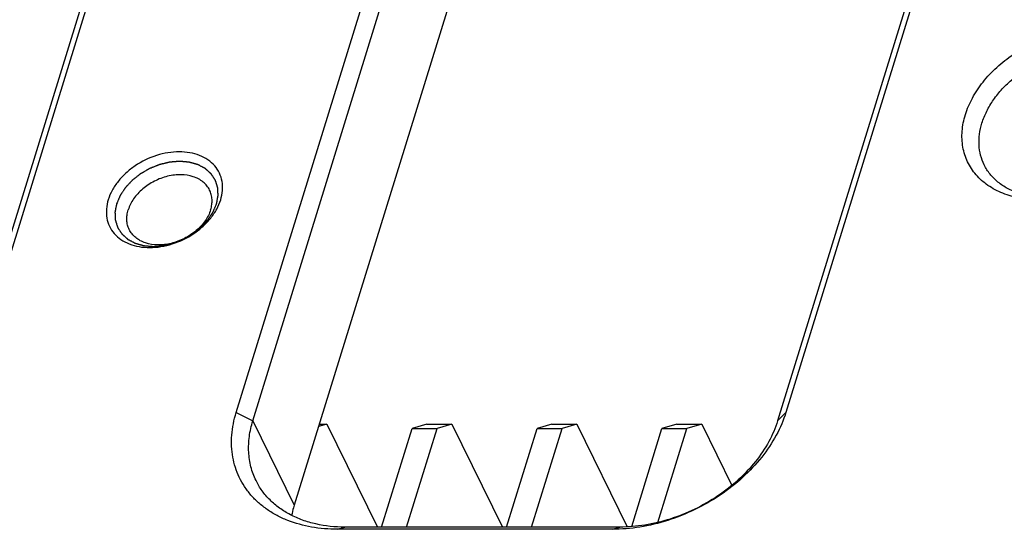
# Model space of a CAD drawing. Header units: millimetres. Extents: x 0 to 420, y 0 to 297.
# Tile 28 of 54: x 94 to 118, y 94 to 106. Entities that reach past the tile are written whole.
import ezdxf

# ---------------------------------------------------------------- set-up
doc = ezdxf.new("R2010")
doc.units = ezdxf.units.MM
doc.header["$LTSCALE"] = 23.1
doc.layers.add('00_COMPONENTS', color=7, linetype='CONTINUOUS')

msp = doc.modelspace()

# ---------------------------------------------------------------- linework, layer by layer
at = {"layer": '00_COMPONENTS', "color": 7}
for p, q in [((97.5281, 112.1852), (92.6868, 96.5186)), ((99.4412, 96.5186), (104.2825, 112.1852)), ((117.7914, 112.1852), (112.9501, 96.5186)), ((97.3227, 111.978), (92.4814, 96.3114)), ((99.8499, 96.3114), (104.6912, 111.978)), ((117.5861, 111.978), (112.7448, 96.3114)), ((105.708, 109.9059), (100.8667, 94.2394)), ((99.4412, 96.5186), (99.8499, 96.3114)), ((99.8499, 96.3114), (100.8667, 94.2394)), ((112.9501, 96.5186), (112.7448, 96.3114)), ((101.6716, 96.2289), (101.4624, 96.167)), ((101.4815, 96.2289), (101.6716, 96.2289)), ((101.6716, 96.2289), (102.9124, 93.7004)), ((103.015, 93.7004), (103.763, 96.1211)), ((103.629, 93.7004), (104.3771, 96.1211)), ((104.1278, 96.2289), (103.763, 96.1211)), ((103.763, 96.1211), (104.3771, 96.1211)), ((104.1278, 96.2289), (104.7418, 96.2289)), ((104.7418, 96.2289), (104.3771, 96.1211)), ((104.7418, 96.2289), (105.9826, 93.7004)), ((106.0852, 93.7004), (106.8332, 96.1211)), ((106.6992, 93.7004), (107.4473, 96.1211)), ((107.198, 96.2289), (106.8332, 96.1211)), ((106.8332, 96.1211), (107.4473, 96.1211)), ((107.198, 96.2289), (107.812, 96.2289)), ((107.812, 96.2289), (107.4473, 96.1211)), ((107.812, 96.2289), (109.0505, 93.705)), ((109.1589, 93.7119), (109.9034, 96.1211)), ((109.8051, 93.8159), (110.5175, 96.1211)), ((110.2682, 96.2289), (109.9034, 96.1211)), ((109.9034, 96.1211), (110.5175, 96.1211)), ((110.2682, 96.2289), (110.8822, 96.2289)), ((110.8822, 96.2289), (110.5175, 96.1211)), ((110.8822, 96.2289), (111.6209, 94.7236)), ((101.9308, 93.6464), (102.1132, 93.7004)), ((108.6853, 93.6464), (101.9308, 93.6464)), ((108.8677, 93.7004), (102.1132, 93.7004)), ((108.6853, 93.6464), (108.8677, 93.7004))]:
    msp.add_line(p, q, dxfattribs=at)
for points, knots in [([(117.3585, 103.8297), (117.4021, 103.9707), (117.5239, 104.2524), (117.7872, 104.6437), (118.1269, 105.0036), (118.53, 105.3187), (118.9814, 105.5775), (119.4642, 105.7704), (119.9605, 105.89), (120.4518, 105.9319), (120.9201, 105.894), (121.3478, 105.7772), (121.6617, 105.614), (121.8735, 105.4485), (122.0104, 105.3103), (122.1261, 105.1576), (122.2195, 104.992), (122.2894, 104.8151), (122.3353, 104.6287), (122.3567, 104.4347), (122.3524, 104.1648), (122.3117, 103.9619), (122.2708, 103.8297)], [0, 0, 0, 0, 0.0610728, 0.1260045, 0.1942856, 0.2649997, 0.336966, 0.4088767, 0.4794293, 0.5474599, 0.6120808, 0.672823, 0.7297742, 0.7570858, 0.7837831, 0.8100557, 0.836119, 0.8622016, 0.888531, 0.915319, 0.9427499, 1, 1, 1, 1]), ([(117.7672, 103.6225), (117.7979, 103.7219), (117.8789, 103.9205), (118.0481, 104.2026), (118.2639, 104.4699), (118.6095, 104.8008), (119.0202, 105.0713), (119.4697, 105.2683), (119.8195, 105.3757), (120.1718, 105.4394), (120.518, 105.4577), (120.8496, 105.4301), (121.1583, 105.357), (121.4366, 105.2399), (121.6772, 105.0812), (121.8736, 104.8846), (121.9717, 104.7307), (122.0111, 104.6504)], [0, 0, 0, 0, 0.0589808, 0.1210358, 0.1859281, 0.2531829, 0.391813, 0.4618181, 0.5310856, 0.5988232, 0.6643434, 0.7271225, 0.78686, 0.8435376, 0.8974662, 0.9493015, 1, 1, 1, 1]), ([(122.2708, 103.8297), (122.2273, 103.6887), (122.1055, 103.407), (121.8421, 103.0157), (121.5024, 102.6558), (121.0994, 102.3407), (120.648, 102.0819), (120.1652, 101.889), (119.6689, 101.7694), (119.1775, 101.7275), (118.7093, 101.7654), (118.2816, 101.8822), (117.9677, 102.0454), (117.7559, 102.2109), (117.6189, 102.3491), (117.5032, 102.5017), (117.4099, 102.6674), (117.34, 102.8443), (117.2941, 103.0307), (117.2727, 103.2247), (117.277, 103.4946), (117.3177, 103.6975), (117.3585, 103.8297)], [0, 0, 0, 0, 0.0610728, 0.1260045, 0.1942856, 0.2649997, 0.336966, 0.4088767, 0.4794293, 0.5474599, 0.6120808, 0.672823, 0.7297742, 0.7570858, 0.7837831, 0.8100557, 0.836119, 0.8622016, 0.888531, 0.915319, 0.9427499, 1, 1, 1, 1]), ([(117.8217, 102.5946), (117.7847, 102.6699), (117.7258, 102.8304), (117.6876, 103.0874), (117.6997, 103.3558), (117.7398, 103.5338), (117.7672, 103.6225)], [0, 0, 0, 0, 0.2390843, 0.4829163, 0.7355752, 1, 1, 1, 1]), ([(122.0655, 103.6225), (122.0348, 103.5231), (121.9538, 103.3244), (121.7846, 103.0424), (121.5689, 102.7751), (121.2232, 102.4442), (120.8125, 102.1737), (120.363, 101.9767), (120.0132, 101.8693), (119.6609, 101.8056), (119.3147, 101.7873), (118.9832, 101.8149), (118.6744, 101.888), (118.3961, 102.0051), (118.1555, 102.1638), (117.9591, 102.3604), (117.861, 102.5143), (117.8217, 102.5946)], [0, 0, 0, 0, 0.0589808, 0.1210358, 0.1859281, 0.2531829, 0.391813, 0.4618181, 0.5310856, 0.5988232, 0.6643434, 0.7271225, 0.78686, 0.8435376, 0.8974662, 0.9493015, 1, 1, 1, 1]), ([(99.0593, 101.7408), (99.0823, 101.8152), (99.1124, 101.9651), (99.1031, 102.1896), (99.0372, 102.3978), (98.9172, 102.5798), (98.7489, 102.7278), (98.5402, 102.8363), (98.2995, 102.902), (98.0362, 102.9233), (97.7597, 102.8997), (97.3859, 102.8096), (97.0318, 102.6383), (96.7284, 102.4012), (96.5373, 102.1987), (96.3892, 101.9786), (96.3207, 101.8201), (96.2962, 101.7408)], [0, 0, 0, 0, 0.0572968, 0.1114527, 0.1637888, 0.2160482, 0.2699927, 0.3269903, 0.3877821, 0.4524557, 0.5205418, 0.5911519, 0.7347841, 0.8055559, 0.8738927, 0.9388775, 1, 1, 1, 1]), ([(98.9567, 101.6372), (98.96, 101.6541), (98.9649, 101.6795), (98.9714, 101.7133), (98.9763, 101.7387), (98.9804, 101.7598), (98.9837, 101.7767), (98.9862, 101.7894), (98.9886, 101.8021), (98.9907, 101.8126), (98.9923, 101.8211), (98.9933, 101.8264), (98.9941, 101.8306), (98.9948, 101.8337), (98.9953, 101.8364), (98.9956, 101.8382), (98.9958, 101.8393), (98.996, 101.8401), (98.9959, 101.8408), (98.9959, 101.8419), (98.9958, 101.8436), (98.9957, 101.8462), (98.9956, 101.8492), (98.9954, 101.8533), (98.9951, 101.8584), (98.9948, 101.8665), (98.9943, 101.8767), (98.9937, 101.8889), (98.9932, 101.9011), (98.9924, 101.9173), (98.9915, 101.9377), (98.9906, 101.958), (98.9898, 101.9742), (98.9892, 101.9864), (98.9887, 101.9986), (98.9882, 102.0088), (98.9878, 102.0169), (98.9876, 102.022), (98.9874, 102.0261), (98.9873, 102.0291), (98.9872, 102.0317), (98.9871, 102.0335), (98.987, 102.0345), (98.9871, 102.0352), (98.9868, 102.0359), (98.9865, 102.0369), (98.986, 102.0385), (98.9852, 102.0409), (98.9843, 102.0437), (98.9832, 102.0474), (98.9817, 102.0521), (98.9793, 102.0596), (98.9763, 102.069), (98.9728, 102.0802), (98.9692, 102.0915), (98.9645, 102.1065), (98.9586, 102.1252), (98.9526, 102.144), (98.9479, 102.159), (98.9443, 102.1702), (98.9408, 102.1815), (98.9378, 102.1908), (98.9354, 102.1983), (98.934, 102.203), (98.9328, 102.2068), (98.9319, 102.2096), (98.9311, 102.2119), (98.9306, 102.2136), (98.9303, 102.2145), (98.9302, 102.2152), (98.9297, 102.2158), (98.9292, 102.2167), (98.9282, 102.2181), (98.9268, 102.2202), (98.9252, 102.2227), (98.923, 102.2261), (98.9203, 102.2303), (98.9159, 102.2369), (98.9104, 102.2453), (98.9039, 102.2553), (98.8973, 102.2654), (98.8886, 102.2788), (98.8776, 102.2955), (98.8667, 102.3122), (98.858, 102.3256), (98.8514, 102.3356), (98.8449, 102.3456), (98.8394, 102.354), (98.835, 102.3607), (98.8323, 102.3649), (98.8301, 102.3682), (98.8285, 102.3707), (98.8271, 102.3728), (98.8262, 102.3743), (98.8256, 102.3751), (98.8252, 102.3758), (98.8246, 102.3762), (98.8239, 102.3769), (98.8225, 102.3781), (98.8207, 102.3798), (98.8184, 102.3818), (98.8154, 102.3845), (98.8116, 102.3879), (98.8055, 102.3933), (98.798, 102.4), (98.7889, 102.4081), (98.7798, 102.4162), (98.7677, 102.427), (98.7526, 102.4404), (98.7375, 102.4539), (98.7254, 102.4647), (98.7163, 102.4728), (98.7072, 102.4809), (98.6996, 102.4876), (98.6936, 102.493), (98.6898, 102.4964), (98.6868, 102.4991), (98.6845, 102.5011), (98.6826, 102.5028), (98.6813, 102.504), (98.6805, 102.5046), (98.68, 102.5052), (98.6793, 102.5055), (98.6783, 102.506), (98.6767, 102.5069), (98.6743, 102.5081), (98.6715, 102.5096), (98.6677, 102.5117), (98.663, 102.5142), (98.6554, 102.5182), (98.646, 102.5232), (98.6346, 102.5292), (98.6233, 102.5352), (98.6081, 102.5433), (98.5892, 102.5533), (98.5703, 102.5633), (98.5552, 102.5714), (98.5439, 102.5774), (98.5325, 102.5834), (98.5231, 102.5884), (98.5155, 102.5924), (98.5108, 102.5949), (98.507, 102.5969), (98.5042, 102.5984), (98.5018, 102.5997), (98.5002, 102.6006), (98.4992, 102.6011), (98.4985, 102.6015), (98.4977, 102.6017), (98.4966, 102.602), (98.4947, 102.6025), (98.4919, 102.6033), (98.4886, 102.6043), (98.4842, 102.6055), (98.4787, 102.607), (98.47, 102.6095), (98.459, 102.6126), (98.4458, 102.6164), (98.4326, 102.6201), (98.4151, 102.625), (98.3931, 102.6313), (98.3712, 102.6375), (98.3536, 102.6424), (98.3404, 102.6462), (98.3272, 102.6499), (98.3163, 102.653), (98.3075, 102.6555), (98.302, 102.657), (98.2976, 102.6583), (98.2943, 102.6592), (98.2916, 102.66), (98.2896, 102.6605), (98.2885, 102.6608), (98.2877, 102.6611), (98.2868, 102.6611), (98.2856, 102.6612), (98.2834, 102.6614), (98.2803, 102.6617), (98.2766, 102.662), (98.2717, 102.6624), (98.2656, 102.663), (98.2557, 102.6638), (98.2434, 102.6649), (98.2286, 102.6662), (98.2139, 102.6675), (98.1942, 102.6692), (98.1695, 102.6714), (98.1449, 102.6735), (98.1252, 102.6752), (98.1104, 102.6765), (98.0957, 102.6778), (98.0834, 102.6789), (98.0735, 102.6797), (98.0674, 102.6803), (98.0624, 102.6807), (98.0587, 102.681), (98.0557, 102.6813), (98.0535, 102.6815), (98.0523, 102.6816), (98.0514, 102.6817), (98.0504, 102.6816), (98.0491, 102.6815), (98.0469, 102.6813), (98.0437, 102.681), (98.0399, 102.6807), (98.0348, 102.6803), (98.0284, 102.6798), (98.0182, 102.679), (98.0055, 102.6779), (97.9902, 102.6767), (97.9749, 102.6754), (97.9545, 102.6738), (97.929, 102.6717), (97.9035, 102.6696), (97.8831, 102.668), (97.8678, 102.6667), (97.8525, 102.6655), (97.8398, 102.6645), (97.8296, 102.6636), (97.8232, 102.6631), (97.8181, 102.6627), (97.8143, 102.6624), (97.8111, 102.6621), (97.8089, 102.662), (97.8076, 102.6618), (97.8067, 102.6618), (97.8057, 102.6615), (97.8044, 102.6612), (97.8022, 102.6607), (97.7989, 102.6599), (97.7951, 102.659), (97.7899, 102.6578), (97.7834, 102.6562), (97.7731, 102.6538), (97.7602, 102.6507), (97.7448, 102.647), (97.7293, 102.6434), (97.7086, 102.6384), (97.6828, 102.6323), (97.657, 102.6262), (97.6364, 102.6213), (97.6209, 102.6176), (97.6054, 102.6139), (97.5925, 102.6108), (97.5822, 102.6084), (97.5758, 102.6068), (97.5706, 102.6056), (97.5667, 102.6047), (97.5635, 102.6039), (97.5613, 102.6034), (97.56, 102.6031), (97.559, 102.6029), (97.5581, 102.6025), (97.5568, 102.602), (97.5546, 102.6011), (97.5515, 102.5999), (97.5477, 102.5984), (97.5427, 102.5964), (97.5364, 102.5939), (97.5263, 102.5899), (97.5138, 102.5849), (97.4987, 102.5789), (97.4836, 102.5729), (97.4635, 102.565), (97.4384, 102.555), (97.4133, 102.545), (97.3932, 102.5371), (97.3781, 102.5311), (97.363, 102.5251), (97.3505, 102.5201), (97.3404, 102.5161), (97.3341, 102.5136), (97.3291, 102.5116), (97.3254, 102.5101), (97.3222, 102.5089), (97.32, 102.508), (97.3188, 102.5075), (97.3178, 102.5072), (97.3169, 102.5066), (97.3157, 102.506), (97.3136, 102.5048), (97.3106, 102.5031), (97.3071, 102.501), (97.3023, 102.4983), (97.2963, 102.4948), (97.2868, 102.4894), (97.2748, 102.4825), (97.2605, 102.4743), (97.2461, 102.4661), (97.227, 102.4551), (97.2031, 102.4415), (97.1792, 102.4278), (97.1601, 102.4168), (97.1458, 102.4086), (97.1314, 102.4004), (97.1195, 102.3935), (97.1099, 102.3881), (97.104, 102.3846), (97.0992, 102.3819), (97.0956, 102.3799), (97.0926, 102.3781), (97.0905, 102.377), (97.0893, 102.3763), (97.0884, 102.3758), (97.0877, 102.3751), (97.0866, 102.3743), (97.0848, 102.3729), (97.0822, 102.3708), (97.079, 102.3684), (97.0748, 102.3651), (97.0696, 102.361), (97.0612, 102.3544), (97.0508, 102.3462), (97.0382, 102.3364), (97.0257, 102.3265), (97.0089, 102.3134), (96.988, 102.297), (96.9671, 102.2806), (96.9504, 102.2675), (96.9378, 102.2576), (96.9253, 102.2478), (96.9148, 102.2396), (96.9065, 102.233), (96.9012, 102.2289), (96.897, 102.2256), (96.8939, 102.2232), (96.8913, 102.2211), (96.8894, 102.2197), (96.8884, 102.2188), (96.8876, 102.2183), (96.887, 102.2175), (96.8861, 102.2166), (96.8846, 102.215), (96.8823, 102.2126), (96.8797, 102.2098), (96.8762, 102.2061), (96.8718, 102.2014), (96.8648, 102.1939), (96.856, 102.1846), (96.8454, 102.1733), (96.8349, 102.1621), (96.8208, 102.1471), (96.8032, 102.1284), (96.7857, 102.1097), (96.7716, 102.0947), (96.761, 102.0835), (96.7505, 102.0723), (96.7417, 102.0629), (96.7347, 102.0554), (96.7303, 102.0508), (96.7268, 102.047), (96.7241, 102.0442), (96.7219, 102.0419), (96.7204, 102.0402), (96.7195, 102.0393), (96.7188, 102.0386), (96.7184, 102.0378), (96.7177, 102.0368), (96.7165, 102.035), (96.7148, 102.0325), (96.7127, 102.0295), (96.71, 102.0254), (96.7066, 102.0203), (96.7012, 102.0122), (96.6944, 102.002), (96.6863, 101.9899), (96.6781, 101.9777), (96.6673, 101.9614), (96.6537, 101.9411), (96.6401, 101.9208), (96.6293, 101.9046), (96.6211, 101.8924), (96.613, 101.8802), (96.6062, 101.8701), (96.6008, 101.8619), (96.5974, 101.8569), (96.5946, 101.8528), (96.5926, 101.8498), (96.5909, 101.8472), (96.5897, 101.8454), (96.5891, 101.8444), (96.5885, 101.8437), (96.5882, 101.8429), (96.5877, 101.8418), (96.5869, 101.8399), (96.5858, 101.8372), (96.5844, 101.834), (96.5826, 101.8297), (96.5803, 101.8243), (96.5766, 101.8157), (96.572, 101.805), (96.5665, 101.7921), (96.561, 101.7792), (96.5537, 101.7619), (96.5445, 101.7404), (96.5335, 101.7146), (96.5189, 101.6802), (96.5078, 101.6544), (96.5005, 101.6372)], [0, 0, 0, 0, 0.015625, 0.0234375, 0.03125, 0.0390625, 0.0429688, 0.046875, 0.0507812, 0.0546875, 0.0566406, 0.0585938, 0.0595703, 0.0605469, 0.0615234, 0.0620117, 0.0622559, 0.0625, 0.0627441, 0.0629883, 0.0634766, 0.0644531, 0.0654297, 0.0664062, 0.0683594, 0.0703125, 0.0742188, 0.078125, 0.0820312, 0.0859375, 0.09375, 0.1015625, 0.1054688, 0.109375, 0.1132812, 0.1171875, 0.1191406, 0.1210938, 0.1220703, 0.1230469, 0.1240234, 0.1245117, 0.1247559, 0.125, 0.1252441, 0.1254883, 0.1259766, 0.1269531, 0.1279297, 0.1289062, 0.1308594, 0.1328125, 0.1367188, 0.140625, 0.1445312, 0.1484375, 0.15625, 0.1640625, 0.1679688, 0.171875, 0.1757812, 0.1796875, 0.1816406, 0.1835938, 0.1845703, 0.1855469, 0.1865234, 0.1870117, 0.1872559, 0.1875, 0.1877441, 0.1879883, 0.1884766, 0.1894531, 0.1904297, 0.1914062, 0.1933594, 0.1953125, 0.1992188, 0.203125, 0.2070312, 0.2109375, 0.21875, 0.2265625, 0.2304688, 0.234375, 0.2382812, 0.2421875, 0.2441406, 0.2460938, 0.2470703, 0.2480469, 0.2490234, 0.2495117, 0.2497559, 0.25, 0.2502441, 0.2504883, 0.2509766, 0.2519531, 0.2529297, 0.2539062, 0.2558594, 0.2578125, 0.2617188, 0.265625, 0.2695312, 0.2734375, 0.28125, 0.2890625, 0.2929688, 0.296875, 0.3007812, 0.3046875, 0.3066406, 0.3085938, 0.3095703, 0.3105469, 0.3115234, 0.3120117, 0.3122559, 0.3125, 0.3127441, 0.3129883, 0.3134766, 0.3144531, 0.3154297, 0.3164062, 0.3183594, 0.3203125, 0.3242188, 0.328125, 0.3320312, 0.3359375, 0.34375, 0.3515625, 0.3554688, 0.359375, 0.3632812, 0.3671875, 0.3691406, 0.3710938, 0.3720703, 0.3730469, 0.3740234, 0.3745117, 0.3747559, 0.375, 0.3752441, 0.3754883, 0.3759766, 0.3769531, 0.3779297, 0.3789062, 0.3808594, 0.3828125, 0.3867188, 0.390625, 0.3945312, 0.3984375, 0.40625, 0.4140625, 0.4179688, 0.421875, 0.4257812, 0.4296875, 0.4316406, 0.4335938, 0.4345703, 0.4355469, 0.4365234, 0.4370117, 0.4372559, 0.4375, 0.4377441, 0.4379883, 0.4384766, 0.4394531, 0.4404297, 0.4414062, 0.4433594, 0.4453125, 0.4492188, 0.453125, 0.4570312, 0.4609375, 0.46875, 0.4765625, 0.4804688, 0.484375, 0.4882812, 0.4921875, 0.4941406, 0.4960938, 0.4970703, 0.4980469, 0.4990234, 0.4995117, 0.4997559, 0.5, 0.5002441, 0.5004883, 0.5009766, 0.5019531, 0.5029297, 0.5039062, 0.5058594, 0.5078125, 0.5117188, 0.515625, 0.5195312, 0.5234375, 0.53125, 0.5390625, 0.5429688, 0.546875, 0.5507812, 0.5546875, 0.5566406, 0.5585938, 0.5595703, 0.5605469, 0.5615234, 0.5620117, 0.5622559, 0.5625, 0.5627441, 0.5629883, 0.5634766, 0.5644531, 0.5654297, 0.5664062, 0.5683594, 0.5703125, 0.5742188, 0.578125, 0.5820312, 0.5859375, 0.59375, 0.6015625, 0.6054688, 0.609375, 0.6132812, 0.6171875, 0.6191406, 0.6210938, 0.6220703, 0.6230469, 0.6240234, 0.6245117, 0.6247559, 0.625, 0.6252441, 0.6254883, 0.6259766, 0.6269531, 0.6279297, 0.6289062, 0.6308594, 0.6328125, 0.6367188, 0.640625, 0.6445312, 0.6484375, 0.65625, 0.6640625, 0.6679688, 0.671875, 0.6757812, 0.6796875, 0.6816406, 0.6835938, 0.6845703, 0.6855469, 0.6865234, 0.6870117, 0.6872559, 0.6875, 0.6877441, 0.6879883, 0.6884766, 0.6894531, 0.6904297, 0.6914062, 0.6933594, 0.6953125, 0.6992188, 0.703125, 0.7070312, 0.7109375, 0.71875, 0.7265625, 0.7304688, 0.734375, 0.7382812, 0.7421875, 0.7441406, 0.7460938, 0.7470703, 0.7480469, 0.7490234, 0.7495117, 0.7497559, 0.75, 0.7502441, 0.7504883, 0.7509766, 0.7519531, 0.7529297, 0.7539062, 0.7558594, 0.7578125, 0.7617188, 0.765625, 0.7695312, 0.7734375, 0.78125, 0.7890625, 0.7929688, 0.796875, 0.8007812, 0.8046875, 0.8066406, 0.8085938, 0.8095703, 0.8105469, 0.8115234, 0.8120117, 0.8122559, 0.8125, 0.8127441, 0.8129883, 0.8134766, 0.8144531, 0.8154297, 0.8164062, 0.8183594, 0.8203125, 0.8242188, 0.828125, 0.8320312, 0.8359375, 0.84375, 0.8515625, 0.8554688, 0.859375, 0.8632812, 0.8671875, 0.8691406, 0.8710938, 0.8720703, 0.8730469, 0.8740234, 0.8745117, 0.8747559, 0.875, 0.8752441, 0.8754883, 0.8759766, 0.8769531, 0.8779297, 0.8789062, 0.8808594, 0.8828125, 0.8867188, 0.890625, 0.8945312, 0.8984375, 0.90625, 0.9140625, 0.9179688, 0.921875, 0.9257812, 0.9296875, 0.9316406, 0.9335938, 0.9345703, 0.9355469, 0.9365234, 0.9370117, 0.9372559, 0.9375, 0.9377441, 0.9379883, 0.9384766, 0.9394531, 0.9404297, 0.9414062, 0.9433594, 0.9453125, 0.9492188, 0.953125, 0.9570312, 0.9609375, 0.96875, 0.9765625, 0.984375, 1, 1, 1, 1]), ([(98.7873, 101.9768), (98.7687, 102.0146), (98.7225, 102.0872), (98.6299, 102.1799), (98.5164, 102.2547), (98.3373, 102.3301), (98.1326, 102.36), (97.9202, 102.3487), (97.6969, 102.3084), (97.4254, 102.2069), (97.1837, 102.0477), (97.0207, 101.8916), (96.8885, 101.7279), (96.8162, 101.588), (96.7866, 101.4922)], [0, 0, 0, 0, 0.0507461, 0.1026299, 0.156609, 0.2133398, 0.3356261, 0.4012077, 0.4690088, 0.6081778, 0.7469379, 0.8142557, 0.8792088, 1, 1, 1, 1]), ([(98.8129, 101.4922), (98.8259, 101.534), (98.8448, 101.6179), (98.8505, 101.7444), (98.8325, 101.8656), (98.8047, 101.9413), (98.7873, 101.9768)], [0, 0, 0, 0, 0.264426, 0.5170839, 0.7609157, 1, 1, 1, 1]), ([(96.2962, 101.7408), (96.2732, 101.6665), (96.2431, 101.5166), (96.2524, 101.292), (96.3183, 101.0839), (96.4383, 100.9018), (96.6066, 100.7539), (96.8153, 100.6454), (97.056, 100.5796), (97.3193, 100.5583), (97.5958, 100.5819), (97.9696, 100.672), (98.3237, 100.8433), (98.6271, 101.0805), (98.8182, 101.283), (98.9663, 101.5031), (99.0348, 101.6615), (99.0593, 101.7408)], [0, 0, 0, 0, 0.0572968, 0.1114527, 0.1637888, 0.2160482, 0.2699927, 0.3269903, 0.3877821, 0.4524557, 0.5205418, 0.5911519, 0.7347841, 0.8055559, 0.8738927, 0.9388775, 1, 1, 1, 1]), ([(96.5005, 101.6372), (96.4972, 101.6203), (96.4923, 101.595), (96.4858, 101.5611), (96.4809, 101.5358), (96.4768, 101.5147), (96.4735, 101.4978), (96.471, 101.4851), (96.4686, 101.4724), (96.4665, 101.4618), (96.4649, 101.4534), (96.4639, 101.4481), (96.4631, 101.4439), (96.4624, 101.4407), (96.4619, 101.4381), (96.4616, 101.4362), (96.4614, 101.4352), (96.4612, 101.4343), (96.4613, 101.4336), (96.4613, 101.4326), (96.4614, 101.4308), (96.4615, 101.4283), (96.4616, 101.4252), (96.4618, 101.4211), (96.4621, 101.4161), (96.4624, 101.4079), (96.4629, 101.3978), (96.4635, 101.3856), (96.464, 101.3734), (96.4648, 101.3571), (96.4657, 101.3368), (96.4666, 101.3165), (96.4674, 101.3002), (96.4679, 101.288), (96.4685, 101.2758), (96.469, 101.2656), (96.4693, 101.2575), (96.4696, 101.2524), (96.4698, 101.2484), (96.4699, 101.2453), (96.47, 101.2428), (96.4701, 101.241), (96.4702, 101.24), (96.4701, 101.2392), (96.4704, 101.2385), (96.4707, 101.2376), (96.4712, 101.2359), (96.472, 101.2336), (96.4729, 101.2308), (96.474, 101.227), (96.4755, 101.2223), (96.4779, 101.2148), (96.4809, 101.2055), (96.4844, 101.1942), (96.488, 101.183), (96.4927, 101.168), (96.4986, 101.1492), (96.5046, 101.1305), (96.5093, 101.1155), (96.5129, 101.1042), (96.5164, 101.093), (96.5194, 101.0836), (96.5218, 101.0761), (96.5232, 101.0714), (96.5244, 101.0677), (96.5253, 101.0649), (96.5261, 101.0625), (96.5266, 101.0609), (96.5269, 101.06), (96.527, 101.0592), (96.5275, 101.0586), (96.528, 101.0578), (96.529, 101.0563), (96.5304, 101.0542), (96.532, 101.0517), (96.5342, 101.0484), (96.5369, 101.0442), (96.5413, 101.0375), (96.5468, 101.0291), (96.5533, 101.0191), (96.5599, 101.0091), (96.5686, 100.9957), (96.5795, 100.979), (96.5905, 100.9622), (96.5992, 100.9489), (96.6058, 100.9388), (96.6123, 100.9288), (96.6178, 100.9204), (96.6222, 100.9137), (96.6249, 100.9096), (96.6271, 100.9062), (96.6287, 100.9037), (96.6301, 100.9016), (96.631, 100.9002), (96.6316, 100.8993), (96.6319, 100.8987), (96.6326, 100.8982), (96.6333, 100.8975), (96.6346, 100.8963), (96.6365, 100.8947), (96.6388, 100.8926), (96.6418, 100.8899), (96.6456, 100.8866), (96.6517, 100.8812), (96.6592, 100.8744), (96.6683, 100.8664), (96.6774, 100.8583), (96.6895, 100.8475), (96.7046, 100.834), (96.7197, 100.8205), (96.7318, 100.8097), (96.7409, 100.8017), (96.75, 100.7936), (96.7575, 100.7868), (96.7636, 100.7814), (96.7674, 100.7781), (96.7704, 100.7754), (96.7727, 100.7734), (96.7746, 100.7717), (96.7759, 100.7705), (96.7767, 100.7698), (96.7772, 100.7693), (96.7779, 100.7689), (96.7789, 100.7684), (96.7805, 100.7676), (96.7829, 100.7663), (96.7857, 100.7648), (96.7895, 100.7628), (96.7942, 100.7603), (96.8018, 100.7563), (96.8112, 100.7513), (96.8226, 100.7452), (96.8339, 100.7392), (96.849, 100.7312), (96.8679, 100.7212), (96.8868, 100.7111), (96.902, 100.7031), (96.9133, 100.6971), (96.9247, 100.6911), (96.9341, 100.686), (96.9417, 100.682), (96.9464, 100.6795), (96.9502, 100.6775), (96.953, 100.676), (96.9554, 100.6747), (96.957, 100.6739), (96.958, 100.6734), (96.9586, 100.6729), (96.9595, 100.6728), (96.9606, 100.6724), (96.9625, 100.6719), (96.9653, 100.6711), (96.9686, 100.6702), (96.9729, 100.669), (96.9784, 100.6674), (96.9872, 100.6649), (96.9982, 100.6618), (97.0114, 100.6581), (97.0245, 100.6544), (97.0421, 100.6494), (97.0641, 100.6432), (97.086, 100.637), (97.1036, 100.632), (97.1168, 100.6283), (97.1299, 100.6246), (97.1409, 100.6215), (97.1497, 100.619), (97.1552, 100.6174), (97.1596, 100.6162), (97.1629, 100.6153), (97.1656, 100.6145), (97.1675, 100.6139), (97.1687, 100.6136), (97.1694, 100.6133), (97.1704, 100.6133), (97.1716, 100.6132), (97.1738, 100.613), (97.1769, 100.6127), (97.1805, 100.6124), (97.1855, 100.612), (97.1916, 100.6115), (97.2015, 100.6106), (97.2138, 100.6095), (97.2286, 100.6082), (97.2433, 100.607), (97.263, 100.6052), (97.2877, 100.6031), (97.3123, 100.6009), (97.332, 100.5992), (97.3467, 100.5979), (97.3615, 100.5967), (97.3738, 100.5956), (97.3837, 100.5947), (97.3898, 100.5942), (97.3948, 100.5938), (97.3985, 100.5934), (97.4015, 100.5932), (97.4037, 100.593), (97.4049, 100.5929), (97.4058, 100.5927), (97.4068, 100.5929), (97.4081, 100.593), (97.4103, 100.5932), (97.4135, 100.5934), (97.4173, 100.5937), (97.4224, 100.5941), (97.4288, 100.5947), (97.439, 100.5955), (97.4517, 100.5965), (97.467, 100.5978), (97.4823, 100.599), (97.5027, 100.6007), (97.5282, 100.6027), (97.5537, 100.6048), (97.5741, 100.6065), (97.5894, 100.6077), (97.6046, 100.6089), (97.6174, 100.61), (97.6276, 100.6108), (97.634, 100.6113), (97.6391, 100.6117), (97.6429, 100.6121), (97.6461, 100.6123), (97.6483, 100.6125), (97.6496, 100.6126), (97.6505, 100.6126), (97.6515, 100.6129), (97.6528, 100.6132), (97.655, 100.6138), (97.6583, 100.6145), (97.6621, 100.6154), (97.6673, 100.6167), (97.6737, 100.6182), (97.6841, 100.6207), (97.697, 100.6237), (97.7124, 100.6274), (97.7279, 100.6311), (97.7486, 100.636), (97.7743, 100.6421), (97.8001, 100.6483), (97.8208, 100.6532), (97.8363, 100.6569), (97.8517, 100.6605), (97.8646, 100.6636), (97.875, 100.6661), (97.8814, 100.6676), (97.8866, 100.6688), (97.8904, 100.6698), (97.8937, 100.6705), (97.8959, 100.6711), (97.8972, 100.6714), (97.8982, 100.6716), (97.8991, 100.672), (97.9004, 100.6725), (97.9026, 100.6733), (97.9057, 100.6746), (97.9095, 100.6761), (97.9145, 100.6781), (97.9208, 100.6806), (97.9308, 100.6846), (97.9434, 100.6895), (97.9585, 100.6955), (97.9736, 100.7015), (97.9937, 100.7095), (98.0188, 100.7194), (98.0439, 100.7294), (98.064, 100.7374), (98.0791, 100.7434), (98.0941, 100.7493), (98.1067, 100.7543), (98.1168, 100.7583), (98.123, 100.7608), (98.1281, 100.7628), (98.1318, 100.7643), (98.135, 100.7656), (98.1372, 100.7664), (98.1384, 100.7669), (98.1394, 100.7673), (98.1403, 100.7678), (98.1415, 100.7685), (98.1436, 100.7697), (98.1465, 100.7714), (98.1501, 100.7735), (98.1549, 100.7762), (98.1609, 100.7796), (98.1704, 100.7851), (98.1824, 100.7919), (98.1967, 100.8001), (98.2111, 100.8084), (98.2302, 100.8193), (98.2541, 100.833), (98.278, 100.8467), (98.2971, 100.8576), (98.3114, 100.8658), (98.3257, 100.8741), (98.3377, 100.8809), (98.3473, 100.8864), (98.3532, 100.8898), (98.358, 100.8925), (98.3616, 100.8946), (98.3646, 100.8963), (98.3667, 100.8975), (98.3679, 100.8982), (98.3688, 100.8987), (98.3695, 100.8993), (98.3706, 100.9001), (98.3724, 100.9016), (98.375, 100.9036), (98.3782, 100.9061), (98.3824, 100.9094), (98.3876, 100.9135), (98.3959, 100.92), (98.4064, 100.9282), (98.419, 100.9381), (98.4315, 100.9479), (98.4482, 100.961), (98.4692, 100.9775), (98.4901, 100.9939), (98.5068, 101.007), (98.5194, 101.0168), (98.5319, 101.0267), (98.5424, 101.0349), (98.5507, 101.0414), (98.556, 101.0455), (98.5601, 101.0488), (98.5633, 101.0513), (98.5659, 101.0533), (98.5677, 101.0548), (98.5688, 101.0556), (98.5696, 101.0562), (98.5702, 101.0569), (98.5711, 101.0578), (98.5726, 101.0595), (98.5748, 101.0618), (98.5775, 101.0646), (98.581, 101.0684), (98.5854, 101.073), (98.5924, 101.0805), (98.6012, 101.0899), (98.6118, 101.1011), (98.6223, 101.1123), (98.6364, 101.1273), (98.654, 101.146), (98.6715, 101.1647), (98.6856, 101.1797), (98.6961, 101.1909), (98.7067, 101.2022), (98.7155, 101.2115), (98.7225, 101.219), (98.7269, 101.2237), (98.7304, 101.2274), (98.7331, 101.2302), (98.7353, 101.2326), (98.7368, 101.2342), (98.7377, 101.2352), (98.7384, 101.2358), (98.7388, 101.2366), (98.7395, 101.2376), (98.7407, 101.2394), (98.7424, 101.2419), (98.7444, 101.245), (98.7472, 101.2491), (98.7506, 101.2541), (98.756, 101.2622), (98.7628, 101.2724), (98.7709, 101.2846), (98.7791, 101.2968), (98.7899, 101.313), (98.8035, 101.3333), (98.8171, 101.3536), (98.8279, 101.3699), (98.8361, 101.3821), (98.8442, 101.3942), (98.851, 101.4044), (98.8564, 101.4125), (98.8598, 101.4176), (98.8625, 101.4216), (98.8646, 101.4247), (98.8663, 101.4272), (98.8675, 101.429), (98.8681, 101.43), (98.8687, 101.4308), (98.869, 101.4316), (98.8695, 101.4327), (98.8703, 101.4345), (98.8714, 101.4372), (98.8728, 101.4405), (98.8746, 101.4448), (98.8769, 101.4501), (98.8806, 101.4587), (98.8852, 101.4695), (98.8907, 101.4824), (98.8962, 101.4953), (98.9035, 101.5125), (98.9127, 101.534), (98.9237, 101.5598), (98.9383, 101.5942), (98.9493, 101.62), (98.9567, 101.6372)], [0, 0, 0, 0, 0.015625, 0.0234375, 0.03125, 0.0390625, 0.0429688, 0.046875, 0.0507812, 0.0546875, 0.0566406, 0.0585938, 0.0595703, 0.0605469, 0.0615234, 0.0620117, 0.0622559, 0.0625, 0.0627441, 0.0629883, 0.0634766, 0.0644531, 0.0654297, 0.0664062, 0.0683594, 0.0703125, 0.0742188, 0.078125, 0.0820312, 0.0859375, 0.09375, 0.1015625, 0.1054688, 0.109375, 0.1132812, 0.1171875, 0.1191406, 0.1210938, 0.1220703, 0.1230469, 0.1240234, 0.1245117, 0.1247559, 0.125, 0.1252441, 0.1254883, 0.1259766, 0.1269531, 0.1279297, 0.1289062, 0.1308594, 0.1328125, 0.1367188, 0.140625, 0.1445312, 0.1484375, 0.15625, 0.1640625, 0.1679688, 0.171875, 0.1757812, 0.1796875, 0.1816406, 0.1835938, 0.1845703, 0.1855469, 0.1865234, 0.1870117, 0.1872559, 0.1875, 0.1877441, 0.1879883, 0.1884766, 0.1894531, 0.1904297, 0.1914062, 0.1933594, 0.1953125, 0.1992188, 0.203125, 0.2070312, 0.2109375, 0.21875, 0.2265625, 0.2304688, 0.234375, 0.2382812, 0.2421875, 0.2441406, 0.2460938, 0.2470703, 0.2480469, 0.2490234, 0.2495117, 0.2497559, 0.25, 0.2502441, 0.2504883, 0.2509766, 0.2519531, 0.2529297, 0.2539062, 0.2558594, 0.2578125, 0.2617188, 0.265625, 0.2695312, 0.2734375, 0.28125, 0.2890625, 0.2929688, 0.296875, 0.3007812, 0.3046875, 0.3066406, 0.3085938, 0.3095703, 0.3105469, 0.3115234, 0.3120117, 0.3122559, 0.3125, 0.3127441, 0.3129883, 0.3134766, 0.3144531, 0.3154297, 0.3164062, 0.3183594, 0.3203125, 0.3242188, 0.328125, 0.3320312, 0.3359375, 0.34375, 0.3515625, 0.3554688, 0.359375, 0.3632812, 0.3671875, 0.3691406, 0.3710938, 0.3720703, 0.3730469, 0.3740234, 0.3745117, 0.3747559, 0.375, 0.3752441, 0.3754883, 0.3759766, 0.3769531, 0.3779297, 0.3789062, 0.3808594, 0.3828125, 0.3867188, 0.390625, 0.3945312, 0.3984375, 0.40625, 0.4140625, 0.4179688, 0.421875, 0.4257812, 0.4296875, 0.4316406, 0.4335938, 0.4345703, 0.4355469, 0.4365234, 0.4370117, 0.4372559, 0.4375, 0.4377441, 0.4379883, 0.4384766, 0.4394531, 0.4404297, 0.4414062, 0.4433594, 0.4453125, 0.4492188, 0.453125, 0.4570312, 0.4609375, 0.46875, 0.4765625, 0.4804688, 0.484375, 0.4882812, 0.4921875, 0.4941406, 0.4960938, 0.4970703, 0.4980469, 0.4990234, 0.4995117, 0.4997559, 0.5, 0.5002441, 0.5004883, 0.5009766, 0.5019531, 0.5029297, 0.5039062, 0.5058594, 0.5078125, 0.5117188, 0.515625, 0.5195312, 0.5234375, 0.53125, 0.5390625, 0.5429688, 0.546875, 0.5507812, 0.5546875, 0.5566406, 0.5585938, 0.5595703, 0.5605469, 0.5615234, 0.5620117, 0.5622559, 0.5625, 0.5627441, 0.5629883, 0.5634766, 0.5644531, 0.5654297, 0.5664062, 0.5683594, 0.5703125, 0.5742188, 0.578125, 0.5820312, 0.5859375, 0.59375, 0.6015625, 0.6054688, 0.609375, 0.6132812, 0.6171875, 0.6191406, 0.6210938, 0.6220703, 0.6230469, 0.6240234, 0.6245117, 0.6247559, 0.625, 0.6252441, 0.6254883, 0.6259766, 0.6269531, 0.6279297, 0.6289062, 0.6308594, 0.6328125, 0.6367188, 0.640625, 0.6445312, 0.6484375, 0.65625, 0.6640625, 0.6679688, 0.671875, 0.6757812, 0.6796875, 0.6816406, 0.6835938, 0.6845703, 0.6855469, 0.6865234, 0.6870117, 0.6872559, 0.6875, 0.6877441, 0.6879883, 0.6884766, 0.6894531, 0.6904297, 0.6914062, 0.6933594, 0.6953125, 0.6992188, 0.703125, 0.7070312, 0.7109375, 0.71875, 0.7265625, 0.7304688, 0.734375, 0.7382812, 0.7421875, 0.7441406, 0.7460938, 0.7470703, 0.7480469, 0.7490234, 0.7495117, 0.7497559, 0.75, 0.7502441, 0.7504883, 0.7509766, 0.7519531, 0.7529297, 0.7539062, 0.7558594, 0.7578125, 0.7617188, 0.765625, 0.7695312, 0.7734375, 0.78125, 0.7890625, 0.7929688, 0.796875, 0.8007812, 0.8046875, 0.8066406, 0.8085938, 0.8095703, 0.8105469, 0.8115234, 0.8120117, 0.8122559, 0.8125, 0.8127441, 0.8129883, 0.8134766, 0.8144531, 0.8154297, 0.8164062, 0.8183594, 0.8203125, 0.8242188, 0.828125, 0.8320312, 0.8359375, 0.84375, 0.8515625, 0.8554688, 0.859375, 0.8632812, 0.8671875, 0.8691406, 0.8710938, 0.8720703, 0.8730469, 0.8740234, 0.8745117, 0.8747559, 0.875, 0.8752441, 0.8754883, 0.8759766, 0.8769531, 0.8779297, 0.8789062, 0.8808594, 0.8828125, 0.8867188, 0.890625, 0.8945312, 0.8984375, 0.90625, 0.9140625, 0.9179688, 0.921875, 0.9257812, 0.9296875, 0.9316406, 0.9335938, 0.9345703, 0.9355469, 0.9365234, 0.9370117, 0.9372559, 0.9375, 0.9377441, 0.9379883, 0.9384766, 0.9394531, 0.9404297, 0.9414062, 0.9433594, 0.9453125, 0.9492188, 0.953125, 0.9570312, 0.9609375, 0.96875, 0.9765625, 0.984375, 1, 1, 1, 1]), ([(96.8123, 101.0076), (96.7948, 101.0431), (96.7671, 101.1188), (96.7491, 101.2399), (96.7548, 101.3664), (96.7737, 101.4504), (96.7866, 101.4922)], [0, 0, 0, 0, 0.2390843, 0.4829161, 0.735574, 1, 1, 1, 1]), ([(98.8129, 101.4922), (98.7833, 101.3963), (98.7111, 101.2564), (98.5788, 101.0927), (98.4158, 100.9366), (98.1741, 100.7774), (97.9026, 100.676), (97.6793, 100.6357), (97.4669, 100.6244), (97.2623, 100.6543), (97.0831, 100.7297), (96.9696, 100.8045), (96.8771, 100.8972), (96.8308, 100.9697), (96.8123, 101.0076)], [0, 0, 0, 0, 0.1207912, 0.1857443, 0.2530621, 0.3918222, 0.5309912, 0.5987923, 0.6643739, 0.7866602, 0.843391, 0.8973701, 0.9492539, 1, 1, 1, 1]), ([(101.9308, 93.6464), (101.7161, 93.6464), (101.2985, 93.6801), (100.8003, 93.8164), (100.4437, 93.9794), (100.2031, 94.1245), (99.9876, 94.2928), (99.7993, 94.4828), (99.6402, 94.6927), (99.5119, 94.9204), (99.4157, 95.1637), (99.3526, 95.42), (99.3232, 95.6868), (99.3276, 95.9614), (99.3658, 96.2411), (99.4126, 96.4262), (99.4412, 96.5186)], [0, 0, 0, 0, 0.1427385, 0.2769094, 0.3408842, 0.4029095, 0.4632369, 0.5222075, 0.58024, 0.6378102, 0.695423, 0.7535809, 0.8127519, 0.8733427, 0.9356799, 1, 1, 1, 1]), ([(99.9277, 94.843), (99.8748, 94.9506), (99.7907, 95.1799), (99.7362, 95.5471), (99.7534, 95.9304), (99.8108, 96.1847), (99.8499, 96.3114)], [0, 0, 0, 0, 0.2390843, 0.4829163, 0.7355752, 1, 1, 1, 1]), ([(112.9501, 96.5186), (112.8902, 96.3248), (112.7228, 95.9374), (112.3606, 95.3994), (111.8935, 94.9045), (111.3393, 94.4713), (110.7187, 94.1154), (110.0547, 93.8502), (109.3725, 93.6857), (108.9114, 93.6464), (108.6853, 93.6464)], [0, 0, 0, 0, 0.1115566, 0.2301621, 0.3548856, 0.4840531, 0.6155081, 0.7468615, 0.875734, 1, 1, 1, 1]), ([(112.7448, 96.3114), (112.6903, 96.1352), (112.5381, 95.7831), (112.2089, 95.2939), (111.7843, 94.8441), (111.2804, 94.4502), (110.7162, 94.1267), (110.1126, 93.8856), (109.4924, 93.736), (109.0732, 93.7004), (108.8677, 93.7004)], [0, 0, 0, 0, 0.1115566, 0.2301621, 0.3548856, 0.4840531, 0.6155081, 0.7468615, 0.875734, 1, 1, 1, 1]), ([(102.1132, 93.7004), (101.8731, 93.7004), (101.5175, 93.7357), (101.0721, 93.8641), (100.771, 93.995), (100.5013, 94.1606), (100.2673, 94.3585), (100.0725, 94.5858), (99.9707, 94.7553), (99.9277, 94.843)], [0, 0, 0, 0, 0.2773896, 0.4084952, 0.5344231, 0.6556036, 0.7728147, 0.8871598, 1, 1, 1, 1]), ([(100.8667, 94.2394), (100.8602, 94.2184), (100.8357, 94.1352), (100.8155, 94.0507), (100.8031, 93.9871)], [0, 0, 0, 0, 0.253014, 1, 1, 1, 1])]:
    msp.add_open_spline(points, degree=3, knots=knots, dxfattribs=at)

doc.saveas('drawing.dxf')
